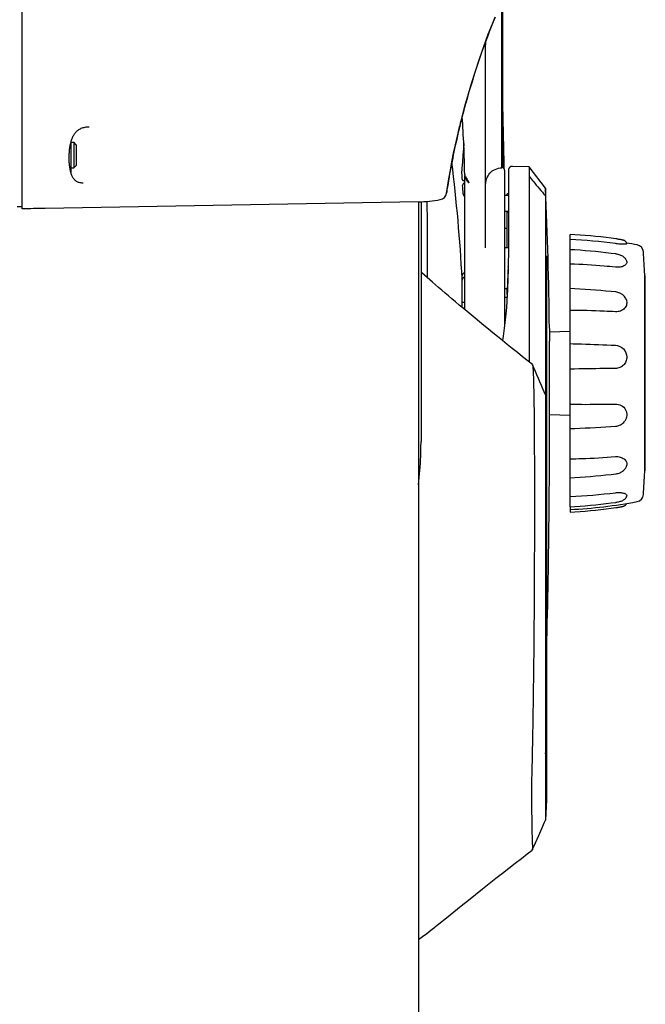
# Model space of a CAD drawing. Extents: x 0 to 594, y 0 to 420.
# Tile 14 of 64: x 99 to 119, y 284 to 317. Entities that reach past the tile are written whole.
import ezdxf

# ---------------------------------------------------------------- set-up
doc = ezdxf.new("R2010")
doc.units = 0
doc.header["$LTSCALE"] = 32.67
for name, color, linetype in [('100472_DXF_CONTINUOUS_LINE', 7, 'CONTINUOUS'), ('122590_DXF_CONTINUOUS_LINE', 7, 'CONTINUOUS'), ('123066_DXF_CONTINUOUS_LINE', 7, 'CONTINUOUS'), ('123067_DXF_CONTINUOUS_LINE', 7, 'CONTINUOUS'), ('124030_DXF_CONTINUOUS_LINE', 7, 'CONTINUOUS'), ('124031_DXF_CONTINUOUS_LINE', 7, 'CONTINUOUS'), ('124884_DXF_CONTINUOUS_LINE', 7, 'CONTINUOUS'), ('124893_DXF_CONTINUOUS_LINE', 7, 'CONTINUOUS'), ('126056_DXF_CONTINUOUS_LINE', 7, 'CONTINUOUS'), ('LOCK_NUT_M5_DXF_CONTINUOUS', 7, 'CONTINUOUS')]:
    doc.layers.add(name, color=color, linetype=linetype)

msp = doc.modelspace()

# ---------------------------------------------------------------- linework, layer by layer
at = {"layer": '100472_DXF_CONTINUOUS_LINE', "color": 7, "linetype": 'CONTINUOUS'}
for p, q in [((100.25391, 312.46078), (100.33891, 312.46078)), ((100.33891, 312.46078), (100.33891, 311.61078)), ((100.42391, 312.37578), (100.33891, 312.46078)), ((100.42391, 312.37578), (100.42391, 311.69579)), ((100.25391, 311.61078), (100.33891, 311.61078)), ((100.42391, 311.69578), (100.33891, 311.61078))]:
    msp.add_line(p, q, dxfattribs=at)
at = {"layer": '122590_DXF_CONTINUOUS_LINE', "color": 7, "linetype": 'CONTINUOUS'}
for p, q in [((114.70391, 310.7592), (114.66141, 310.7592)), ((114.66141, 310.69836), (114.66141, 310.75918)), ((114.66141, 308.96892), (114.66141, 310.14795)), ((114.70391, 310.14795), (114.66141, 310.14795)), ((114.66141, 307.43895), (114.66141, 307.58989)), ((114.66955, 307.58989), (114.66141, 307.58989))]:
    msp.add_line(p, q, dxfattribs=at)
at = {"layer": '123066_DXF_CONTINUOUS_LINE', "color": 7, "linetype": 'CONTINUOUS'}
for p, q in [((116.74458, 300.4116), (116.74458, 309.41396)), ((119.2071, 301.56224), (119.2071, 308.09017)), ((116.05575, 306.19489), (116.74458, 306.21293)), ((116.06257, 303.45733), (116.74458, 303.43948)), ((118.61458, 300.78289), (118.61372, 300.77452)), ((116.74458, 300.4082), (116.74458, 300.2384)), ((118.24881, 300.38471), (118.28158, 300.38948))]:
    msp.add_line(p, q, dxfattribs=at)
for points in [[(118.24882, 309.2677), (118.09743, 309.28852), (117.92613, 309.31042), (117.75463, 309.33058), (117.58296, 309.34902), (117.41112, 309.36573), (117.23913, 309.3807), (117.067, 309.39393), (116.89476, 309.40543), (116.74458, 309.41403)], [(118.61452, 309.10827), (118.61219, 309.1186), (118.60795, 309.13161), (118.60272, 309.14346), (118.5967, 309.15413), (118.58994, 309.16393), (118.5825, 309.17292), (118.57462, 309.18095), (118.56649, 309.188), (118.55817, 309.1942), (118.54978, 309.1996), (118.54158, 309.20421), (118.53368, 309.20812), (118.52592, 309.21152), (118.51809, 309.21461), (118.51014, 309.21744), (118.50197, 309.2201), (118.49328, 309.22271), (118.48401, 309.22529), (118.47409, 309.22786), (118.4633, 309.23048), (118.45152, 309.23316), (118.43862, 309.23593), (118.42433, 309.23883), (118.4087, 309.24185), (118.39176, 309.24498), (118.37312, 309.24828), (118.35215, 309.25184), (118.32925, 309.25557), (118.30554, 309.2593), (118.28158, 309.26293), (118.25715, 309.2665), (118.24881, 309.26769)], [(118.24772, 308.76778), (118.09649, 308.78734), (117.92537, 308.80805), (117.75405, 308.82727), (117.58255, 308.84502), (117.4109, 308.86128), (117.23909, 308.87606), (117.06714, 308.88935), (116.89509, 308.90116), (116.74458, 308.91026)], [(118.61232, 308.51918), (118.60995, 308.52914), (118.60299, 308.5507), (118.59357, 308.57202), (118.58158, 308.59301), (118.56677, 308.61381), (118.54866, 308.63466), (118.52736, 308.65494), (118.50364, 308.67377), (118.47761, 308.69108), (118.44927, 308.70691), (118.41968, 308.72089), (118.38917, 308.7331), (118.35745, 308.7438), (118.32521, 308.75284), (118.29287, 308.7602), (118.26041, 308.76596), (118.24771, 308.76777)], [(118.24331, 307.51258), (118.09242, 307.52699), (117.9217, 307.54239), (117.75077, 307.55686), (117.57967, 307.57038), (117.40841, 307.58297), (117.237, 307.59462), (117.06545, 307.60532), (116.8938, 307.61509), (116.74458, 307.6228)], [(118.59811, 307.254), (118.58778, 307.27979), (118.57404, 307.30724), (118.55784, 307.33367), (118.53948, 307.35863), (118.51886, 307.38223), (118.49577, 307.40455), (118.47029, 307.42534), (118.44297, 307.44421), (118.41434, 307.46087), (118.38412, 307.47554), (118.35247, 307.48813), (118.3201, 307.49833), (118.28738, 307.50607), (118.25424, 307.51138), (118.2433, 307.51258)], [(116.74458, 302.99467), (116.89424, 303.00099), (117.0656, 303.00875), (117.23686, 303.01706), (117.40799, 303.02592), (117.57895, 303.03533), (117.74977, 303.04529), (117.9204, 303.0558), (118.09083, 303.06685), (118.23971, 303.07697)], [(118.23969, 303.07697), (118.25085, 303.0779), (118.28309, 303.08231), (118.31497, 303.08925), (118.34643, 303.09871), (118.37719, 303.11064), (118.40677, 303.12486), (118.43495, 303.14122), (118.46165, 303.15963), (118.48666, 303.18003), (118.50981, 303.20233), (118.53098, 303.22641), (118.54474, 303.24441)], [(118.24565, 301.50162), (118.25962, 301.50344), (118.29272, 301.50931), (118.32539, 301.51729), (118.35759, 301.52739), (118.38903, 301.53957), (118.41921, 301.55367), (118.44799, 301.56964), (118.47523, 301.58751), (118.50053, 301.60717), (118.52366, 301.62842), (118.54436, 301.65089), (118.56233, 301.67419), (118.57773, 301.69833), (118.59065, 301.72329), (118.60099, 301.74866), (118.60777, 301.77054)], [(116.74458, 301.37385), (116.89634, 301.38251), (117.0682, 301.39347), (117.23995, 301.40564), (117.41156, 301.41903), (117.58301, 301.43362), (117.75431, 301.44943), (117.92543, 301.46645), (118.09635, 301.48468), (118.24564, 301.50161)], [(118.24864, 300.55948), (118.25986, 300.56112), (118.28798, 300.5658), (118.31621, 300.57131), (118.34419, 300.57763), (118.3719, 300.5848), (118.39975, 300.59302), (118.42842, 300.60274), (118.45664, 300.61385), (118.4823, 300.6257), (118.50521, 300.63808), (118.52571, 300.65106), (118.54332, 300.66421), (118.55808, 300.67719), (118.57075, 300.69028), (118.58188, 300.70386), (118.59142, 300.71784), (118.59939, 300.73217), (118.60606, 300.74739), (118.61129, 300.76365), (118.61379, 300.77452)], [(116.74458, 300.41159), (116.89693, 300.42082), (117.06909, 300.4328), (117.24115, 300.44643), (117.41307, 300.46169), (117.58483, 300.47859), (117.75644, 300.49712), (117.92787, 300.51728), (118.09908, 300.53908), (118.24864, 300.55948)], [(116.74458, 300.23838), (116.89476, 300.24698), (117.067, 300.25847), (117.23913, 300.27171), (117.41112, 300.28668), (117.58296, 300.30338), (117.75463, 300.32182), (117.92613, 300.34199), (118.09743, 300.36389), (118.24882, 300.38471)], [(118.28158, 300.38948), (118.30554, 300.39311), (118.32925, 300.39683), (118.35215, 300.40057), (118.37312, 300.40413), (118.39176, 300.40742), (118.4087, 300.41055), (118.42433, 300.41357), (118.43862, 300.41648), (118.45152, 300.41925), (118.4633, 300.42193), (118.47409, 300.42454), (118.48401, 300.42711), (118.49328, 300.42969), (118.50197, 300.4323), (118.51014, 300.43496), (118.51809, 300.4378), (118.52592, 300.44088), (118.53368, 300.44429), (118.54158, 300.44819), (118.54978, 300.4528), (118.55817, 300.45821), (118.56649, 300.46441), (118.57462, 300.47146), (118.5825, 300.47948), (118.58994, 300.48847), (118.5967, 300.49827), (118.60272, 300.50895), (118.60795, 300.52079), (118.60855, 300.52262)]]:
    msp.add_lwpolyline(points, dxfattribs=at)
for centre, radius, start, end in [((115.94193, 292.28728), 16.97822, 82.225398, 87.290301), ((115.85487, 292.3545), 17, 79.494148, 80.67798), ((118.90808, 308.81879), 0.255, 3.772702, 79.494148), ((58.36054, 304.8262), 60.93404, 3.0705483, 3.7727016), ((58.36054, 304.8262), 60.93404, 356.2272984, 356.9294517), ((116.06098, 318.6661), 17.92203, 272.18597, 276.979238), ((118.90808, 300.83361), 0.255, 280.505852, 356.227298), ((115.85487, 317.2979), 17, 273, 280.505852)]:
    msp.add_arc(centre, radius, start, end, dxfattribs=at)
for points, knots in [([(118.61452, 309.10826), (118.61508, 309.10509), (118.60309, 309.09775), (118.58352, 309.0951), (118.54807, 309.09068), (118.48041, 309.08916), (118.37503, 309.09352), (118.28642, 309.1029), (118.23868, 309.10942)], [0, 0, 0, 0, 0.02541226, 0.08268622, 0.1729772, 0.29757663, 0.62035045, 1, 1, 1, 1]), ([(118.61232, 308.51918), (118.61523, 308.50524), (118.61535, 308.4756), (118.59649, 308.43418), (118.56282, 308.3979), (118.49576, 308.35557), (118.38417, 308.32635), (118.28883, 308.32572), (118.23868, 308.33102)], [0, 0, 0, 0, 0.09033155, 0.18131508, 0.28226288, 0.40027815, 0.68003837, 1, 1, 1, 1]), ([(118.23868, 308.33104), (118.11473, 308.34414), (117.61778, 308.39185), (117.11901, 308.42062), (116.74458, 308.43153)], [0, 0, 0, 0, 0.24965493, 1, 1, 1, 1]), ([(118.59811, 307.254), (118.61482, 307.20672), (118.62301, 307.10088), (118.54632, 306.95958), (118.40695, 306.87088), (118.29484, 306.85543), (118.23868, 306.85845)], [0, 0, 0, 0, 0.23931979, 0.4766407, 0.73159455, 1, 1, 1, 1]), ([(118.23868, 306.85847), (118.11465, 306.86515), (117.61694, 306.8889), (117.11865, 306.90052), (116.74458, 306.90247)], [0, 0, 0, 0, 0.24926886, 1, 1, 1, 1]), ([(116.74458, 305.80557), (116.86943, 305.80155), (117.36754, 305.78481), (117.86556, 305.76532), (118.23868, 305.74913)], [0, 0, 0, 0, 0.25064351, 1, 1, 1, 1]), ([(118.23868, 305.74914), (118.33513, 305.74495), (118.53328, 305.65924), (118.63514, 305.40847), (118.59393, 305.21216), (118.51031, 305.08611), (118.38495, 305.00375), (118.28707, 304.98379), (118.23868, 304.98337)], [0, 0, 0, 0, 0.24766879, 0.49790816, 0.62468854, 0.75077981, 0.87584483, 1, 1, 1, 1]), ([(118.23868, 304.98338), (118.11461, 304.98231), (117.61655, 304.97733), (117.11852, 304.96956), (116.74458, 304.96218)], [0, 0, 0, 0, 0.24909363, 1, 1, 1, 1]), ([(116.74458, 303.80068), (116.86942, 303.79958), (117.36747, 303.79694), (117.86555, 303.80136), (118.23868, 303.80872)], [0, 0, 0, 0, 0.25067657, 1, 1, 1, 1]), ([(118.23868, 303.80873), (118.30509, 303.81004), (118.44094, 303.77801), (118.58849, 303.63136), (118.63364, 303.42788), (118.58327, 303.2979), (118.54475, 303.24441)], [0, 0, 0, 0, 0.25205622, 0.50175013, 0.74990441, 1, 1, 1, 1]), ([(116.74458, 301.99891), (116.86945, 302.00094), (117.36795, 302.01294), (117.86608, 302.04043), (118.23868, 302.06983)], [0, 0, 0, 0, 0.2504492, 1, 1, 1, 1]), ([(118.23868, 302.06984), (118.29146, 302.07401), (118.39444, 302.0659), (118.52845, 302.00525), (118.5999, 301.91348), (118.6177, 301.83152), (118.61301, 301.79031), (118.60777, 301.77055)], [0, 0, 0, 0, 0.28799158, 0.5507207, 0.7788245, 0.88879331, 1, 1, 1, 1]), ([(118.23868, 300.87688), (118.28589, 300.88266), (118.3747, 300.88674), (118.47997, 300.87556), (118.54798, 300.85309), (118.5905, 300.83102), (118.61457, 300.80171), (118.61458, 300.78289)], [0, 0, 0, 0, 0.34638278, 0.64503824, 0.76602001, 0.8629686, 1, 1, 1, 1])]:
    msp.add_open_spline(points, degree=3, knots=knots, dxfattribs=at)
at = {"layer": '123067_DXF_CONTINUOUS_LINE', "color": 7, "linetype": 'CONTINUOUS'}
for p, q in [((119.2071, 308.05575), (119.22456, 308.0562)), ((119.22456, 301.5962), (119.22456, 308.0562)), ((119.22456, 307.698), (119.2071, 307.69729)), ((119.2071, 306.78183), (119.22456, 306.78062)), ((119.22456, 306.78062), (119.2071, 306.78156)), ((119.22456, 302.11015), (119.2071, 302.10932)), ((119.2071, 302.1097), (119.22456, 302.11015)), ((119.2071, 301.62222), (119.22456, 301.62202)), ((119.2071, 301.59666), (119.22456, 301.5962))]:
    msp.add_line(p, q, dxfattribs=at)
at = {"layer": '124030_DXF_CONTINUOUS_LINE', "color": 7, "linetype": 'CONTINUOUS'}
for p, q in [((114.70391, 311.53509), (114.70391, 309.09684)), ((115.38594, 311.64344), (114.83583, 311.66252)), ((115.38594, 311.64344), (115.38598, 309.68815)), ((115.92622, 310.94645), (115.38594, 311.64344)), ((115.38593, 311.33737), (115.3858, 310.92973)), ((115.92622, 310.94645), (115.92629, 309.18353)), ((115.3858, 310.57579), (115.38594, 309.81128)), ((115.38598, 309.68815), (115.38598, 309.68267)), ((115.92629, 309.18353), (115.92651, 304.11507)), ((115.9549, 308.70894), (115.9549, 290.73169)), ((113.17391, 307.0003), (113.17391, 308.04601)), ((114.66099, 307.4311), (114.6661, 307.52356)), ((116.05575, 306.3009), (116.05575, 305.88817)), ((115.49851, 305.10816), (115.49997, 305.10369)), ((115.59265, 304.88852), (115.49851, 305.10815)), ((115.92618, 304.11569), (115.9549, 303.44062)), ((115.92618, 304.11569), (115.92618, 304.11542)), ((115.92618, 304.11569), (115.92703, 299.92503)), ((115.92626, 303.99349), (115.92698, 300.98295)), ((115.92698, 300.98295), (115.92615, 292.5157)), ((115.96456, 295.70263), (115.97257, 295.99639)), ((115.9549, 295.36796), (115.96456, 295.70263)), ((115.92615, 292.59137), (115.9262, 292.28444)), ((115.92625, 292.24411), (115.92633, 290.13424)), ((115.46747, 291.38534), (115.46737, 291.34453)), ((115.9263, 291.25403), (115.92627, 290.05855)), ((115.9549, 290.73172), (115.92627, 290.05855)), ((115.46767, 290.43842), (115.4683, 290.32897)), ((115.92628, 290.05965), (115.92627, 290.05855)), ((115.70336, 289.55202), (115.80302, 289.77868)), ((115.49184, 289.0701), (115.59607, 289.30769)), ((115.59607, 289.30769), (115.70336, 289.55202)), ((115.49185, 289.07011), (115.49135, 289.06937))]:
    msp.add_line(p, q, dxfattribs=at)
for points in [[(114.83583, 311.66252), (114.82887, 311.66257), (114.82029, 311.66211), (114.81176, 311.66107), (114.80331, 311.65946), (114.795, 311.65728), (114.78685, 311.65455), (114.7789, 311.65128), (114.77119, 311.64748), (114.76376, 311.64316), (114.75663, 311.63836), (114.74984, 311.63309), (114.74342, 311.62737), (114.73741, 311.62123), (114.73182, 311.6147), (114.72668, 311.60781), (114.72202, 311.60058), (114.71785, 311.59306), (114.7142, 311.58528), (114.71109, 311.57727), (114.70852, 311.56907), (114.70651, 311.56071), (114.70507, 311.55224), (114.7042, 311.54368), (114.70391, 311.53509)], [(115.3858, 310.92973), (115.3858, 310.84721), (115.3858, 310.57579)], [(114.7031, 309.09781), (114.70167, 308.89391), (114.6998, 308.71741), (114.69731, 308.54428), (114.69419, 308.37451), (114.69327, 308.33077)], [(115.49695, 305.1106), (115.34889, 305.22883), (115.17236, 305.37009), (114.99945, 305.50877), (114.83022, 305.64483), (114.66464, 305.7783), (114.50266, 305.90923), (114.34428, 306.0376), (114.18953, 306.1634), (114.03835, 306.28668), (113.89075, 306.40742), (113.74675, 306.52562), (113.60628, 306.64132), (113.46935, 306.75451), (113.33598, 306.86518), (113.20611, 306.97337), (113.07974, 307.07908), (112.9569, 307.18227), (112.83758, 307.28296), (112.7218, 307.3811), (112.6096, 307.47667), (112.50095, 307.56968), (112.39592, 307.66006), (112.2945, 307.7478), (112.19664, 307.83293), (112.10236, 307.91543), (112.01169, 307.99526), (111.92453, 308.07246), (111.8409, 308.14703), (111.81391, 308.17125)], [(114.66099, 307.4311), (114.64831, 307.21217), (114.6334, 306.9962), (114.61656, 306.78951), (114.59776, 306.5919), (114.57698, 306.40325), (114.5542, 306.22347), (114.52941, 306.05236), (114.50544, 305.90699)], [(115.92618, 304.1157), (115.84147, 304.31111), (115.7929, 304.42343), (115.74373, 304.53733), (115.69397, 304.65281), (115.64361, 304.76987), (115.59265, 304.88852)], [(115.97257, 295.99639), (115.98009, 296.28742), (115.98717, 296.57683), (115.99383, 296.86477), (116.00008, 297.15129), (116.00596, 297.43746), (116.01149, 297.72346), (116.01666, 298.00933), (116.02151, 298.29592), (116.02604, 298.5836), (116.03027, 298.87231), (116.0342, 299.16234), (116.03785, 299.45397), (116.04121, 299.74733), (116.0443, 300.04251), (116.04713, 300.33976), (116.04971, 300.63926), (116.05203, 300.9411), (116.05412, 301.24549), (116.05598, 301.5527), (116.05762, 301.86296), (116.05904, 302.17648), (116.06026, 302.49362), (116.06129, 302.81483), (116.06214, 303.14038), (116.06281, 303.4706), (116.06318, 303.70931)], [(115.92702, 299.60667), (115.92701, 299.44553), (115.927, 299.28331), (115.92698, 299.12044), (115.92696, 298.95719), (115.92695, 298.79355), (115.92693, 298.62952), (115.9269, 298.46516)], [(115.9269, 298.46516), (115.92635, 294.85279), (115.92633, 294.71255)], [(115.92633, 294.71255), (115.92623, 293.79865), (115.92621, 293.67917), (115.9262, 293.5627)], [(115.9262, 293.5627), (115.92617, 293.12971), (115.92617, 293.0303), (115.92616, 292.93465)], [(115.80302, 289.77868), (115.89493, 289.98744), (115.92627, 290.05855)], [(112.29521, 286.53889), (112.40057, 286.62469), (112.65088, 286.82786), (112.89733, 287.02699), (113.13989, 287.22209), (113.37853, 287.4132), (113.613, 287.60016), (113.84333, 287.78305), (114.06945, 287.96184), (114.29096, 288.13628), (114.50789, 288.30644), (114.72017, 288.47229), (114.92729, 288.63349), (115.12905, 288.78993), (115.3256, 288.94177), (115.49135, 289.06937)], [(111.72891, 286.11163), (111.86265, 286.20692), (112.00508, 286.31204), (112.14185, 286.41669), (112.27293, 286.5208), (112.29551, 286.53914)]]:
    msp.add_lwpolyline(points, dxfattribs=at)
for centre, radius, start, end in [((-20.02109, 304.8262), 136.085, 0.6275451, 2.5776728), ((99.62423, 308.42352), 15.07055, 358.111253, 359.348824), ((133.09931, 307.9422), 18.41014, 178.790616, 178.932052), ((100.60506, 308.38045), 14.08884, 356.642134, 358.154855), ((99.88151, 302.5652), 11.9324, 357.667344, 359.999867), ((99.87773, 302.56564), 11.93619, 353.177908, 357.665994), ((97.20604, 292.24282), 18.7202, 0.003948, 0.127384)]:
    msp.add_arc(centre, radius, start, end, dxfattribs=at)
for points, knots in [([(115.38592, 311.33737), (115.43106, 311.28184), (115.54444, 311.14367), (115.72072, 310.92465), (115.85817, 310.76641), (115.9262, 310.68989)], [0, 0, 0, 0, 0.25458677, 0.63579862, 1, 1, 1, 1]), ([(115.38598, 309.68267), (115.38614, 309.23827), (115.38696, 307.74208), (115.3882, 306.24588), (115.39168, 305.1941)], [0, 0, 0, 0, 0.2970227, 1, 1, 1, 1]), ([(114.69236, 308.28534), (114.69105, 308.21692), (114.68538, 307.96281), (114.67613, 307.70876), (114.66611, 307.52329)], [0, 0, 0, 0, 0.26925531, 1, 1, 1, 1]), ([(114.69327, 308.33077), (114.69334, 308.33406), (114.69357, 308.34175), (114.6935, 308.34663), (114.69402, 308.35606), (114.69456, 308.35048), (114.69405, 308.34183), (114.69449, 308.32282), (114.69412, 308.29221), (114.69398, 308.2682), (114.69381, 308.25224)], [0, 0, 0, 0, 0.07799987, 0.16274183, 0.18939429, 0.2028791, 0.25848377, 0.43597477, 0.62117244, 1, 1, 1, 1]), ([(113.25817, 308.14065), (113.24511, 308.14022), (113.21981, 308.13364), (113.18454, 308.10188), (113.17391, 308.06734), (113.17391, 308.04601)], [0, 0, 0, 0, 0.28254976, 0.53903336, 1, 1, 1, 1]), ([(113.25817, 308.00553), (113.24497, 308.00507), (113.21883, 307.99697), (113.18369, 307.95978), (113.17391, 307.92174), (113.17391, 307.89773)], [0, 0, 0, 0, 0.26496377, 0.51821153, 1, 1, 1, 1]), ([(114.66971, 307.55523), (114.66897, 307.54276), (114.66737, 307.51382), (114.65946, 307.40216), (114.66099, 307.4311)], [0, 0, 0, 0, 0.30129122, 1, 1, 1, 1]), ([(113.25817, 307.16657), (113.24555, 307.16636), (113.22414, 307.1666), (113.1994, 307.16698), (113.18588, 307.16677), (113.17915, 307.16731), (113.17647, 307.16646), (113.17391, 307.1673), (113.17391, 307.16691)], [0, 0, 0, 0, 0.4492686, 0.76598935, 0.8707996, 0.9433873, 0.98597285, 1, 1, 1, 1]), ([(116.06318, 303.70931), (116.06341, 303.87135), (116.06193, 304.59787), (116.05575, 305.32436), (116.05575, 305.88884)], [0, 0, 0, 0, 0.22303379, 1, 1, 1, 1]), ([(115.49695, 305.1106), (115.49726, 305.11035), (115.49786, 305.10956), (115.49828, 305.10869), (115.49851, 305.10816)], [0, 0, 0, 0, 0.41297892, 1, 1, 1, 1]), ([(115.49997, 305.10369), (115.50367, 305.0898), (115.50756, 305.04839), (115.51404, 304.96809), (115.51979, 304.85016), (115.52596, 304.69579), (115.53171, 304.50559), (115.53943, 304.18338), (115.54731, 303.69972), (115.55389, 303.02911), (115.55789, 302.24767), (115.55978, 301.37394), (115.56002, 300.76227), (115.55996, 300.44505)], [0, 0, 0, 0, 0.00925079, 0.02660924, 0.05197631, 0.08519676, 0.12609735, 0.17446966, 0.29269376, 0.43750484, 0.60621815, 0.79577995, 1, 1, 1, 1]), ([(115.55996, 300.44505), (115.55977, 299.58459), (115.55699, 297.87921), (115.53914, 295.45018), (115.50833, 293.37549), (115.4866, 292.14564), (115.47319, 291.63951)], [0, 0, 0, 0, 0.29313548, 0.5809714, 0.82751342, 1, 1, 1, 1]), ([(115.47319, 291.63951), (115.47262, 291.61664), (115.47056, 291.53192), (115.46868, 291.4472), (115.46747, 291.38534)], [0, 0, 0, 0, 0.2699051, 1, 1, 1, 1]), ([(115.46737, 291.34453), (115.4671, 291.26226), (115.46633, 290.96023), (115.46658, 290.65819), (115.46767, 290.43842)], [0, 0, 0, 0, 0.27236675, 1, 1, 1, 1]), ([(115.4683, 290.32897), (115.47001, 290.23603), (115.47196, 290.06061), (115.4745, 289.8142), (115.47976, 289.60147), (115.48528, 289.42379), (115.4898, 289.28204), (115.49313, 289.1868), (115.49416, 289.12956), (115.49442, 289.10096), (115.49342, 289.08243), (115.49306, 289.07289), (115.49184, 289.07012)], [0, 0, 0, 0, 0.2214406, 0.41792515, 0.58703311, 0.72838584, 0.84137837, 0.92494313, 0.95530356, 0.97791751, 0.9927938, 1, 1, 1, 1])]:
    msp.add_open_spline(points, degree=3, knots=knots, dxfattribs=at)
at = {"layer": '124031_DXF_CONTINUOUS_LINE', "color": 7, "linetype": 'CONTINUOUS'}
for p, q in [((98.63891, 310.25926), (98.63891, 328.3932)), ((114.50989, 318.40478), (114.5099, 311.62421)), ((114.48139, 311.61782), (114.48165, 317.74696)), ((113.95055, 315.79537), (113.95055, 315.79683)), ((113.95056, 315.79605), (113.95056, 315.79751)), ((113.24145, 313.56602), (113.28463, 313.72493)), ((113.13758, 313.16668), (113.24145, 313.56602)), ((113.10332, 313.02886), (113.11875, 313.09134)), ((113.11875, 313.09134), (113.13419, 313.15317)), ((113.13419, 313.15317), (113.13758, 313.16668)), ((113.0148, 312.65672), (113.07629, 312.91776)), ((113.07628, 312.91776), (113.0879, 312.96574)), ((113.0879, 312.96574), (113.10332, 313.02886)), ((100.24254, 311.47009), (100.23506, 311.49853)), ((100.2506, 311.44259), (100.24254, 311.47009)), ((113.16513, 311.5992), (113.15957, 311.53324)), ((114.48835, 311.62443), (114.49438, 311.62421)), ((114.57641, 311.53927), (114.57641, 306.39879)), ((113.25891, 311.21205), (113.25649, 311.21039)), ((113.25891, 306.92938), (113.25891, 311.36585)), ((112.65461, 310.77549), (112.6853, 310.97062)), ((113.94093, 308.96673), (113.94093, 310.97934)), ((111.72891, 310.48739), (99.39182, 310.27202)), ((113.22969, 310.6879), (113.23896, 310.67406)), ((113.23896, 310.67406), (113.25891, 310.64228)), ((114.70391, 310.6972), (114.57641, 310.70068)), ((98.46891, 310.34154), (98.63891, 310.33556)), ((114.57641, 310.1865), (114.70391, 310.18399)), ((114.57641, 309.61764), (114.66141, 309.61997)), ((114.70221, 308.96792), (114.57641, 308.971)), ((114.57641, 307.62487), (114.67122, 307.62444)), ((114.6551, 307.32949), (114.57641, 307.32792))]:
    msp.add_line(p, q, dxfattribs=at)
for points in [[(113.28462, 313.72489), (113.35845, 313.98758), (113.48101, 314.40196), (113.61028, 314.81365), (113.74618, 315.22254), (113.88863, 315.62851), (114.03757, 316.03147), (114.19294, 316.43132), (114.25965, 316.59719)], [(114.56326, 311.5846), (114.55988, 311.78143), (114.55122, 312.24953), (114.54165, 312.72953), (114.53117, 313.21949), (114.51968, 313.72048), (114.50989, 314.11952)], [(100.23506, 311.49853), (100.22815, 311.52785), (100.22179, 311.55806), (100.21599, 311.58912), (100.21075, 311.62096), (100.20604, 311.6536), (100.20187, 311.68699), (100.19825, 311.72107), (100.19517, 311.75577), (100.19263, 311.79102), (100.19064, 311.82677), (100.18919, 311.8629), (100.18829, 311.89936), (100.18793, 311.93607), (100.18811, 311.97293), (100.18885, 312.00988), (100.19013, 312.04683), (100.19196, 312.08372), (100.19435, 312.12044), (100.19728, 312.15695), (100.20078, 312.1932), (100.20485, 312.22911), (100.20948, 312.26463), (100.21469, 312.29969), (100.22048, 312.33424), (100.22687, 312.36822), (100.23385, 312.40157), (100.24143, 312.43422), (100.24961, 312.46613), (100.25842, 312.4973), (100.26786, 312.52765), (100.27793, 312.55716), (100.28869, 312.58591), (100.30016, 312.61384), (100.31233, 312.64088), (100.32529, 312.66713), (100.33904, 312.69249), (100.3536, 312.71692), (100.36908, 312.7405), (100.38546, 312.76312), (100.4028, 312.78475), (100.42125, 312.8055), (100.44091, 312.82532), (100.46177, 312.84411), (100.48393, 312.86184), (100.50743, 312.87845), (100.53232, 312.89387), (100.55865, 312.90807), (100.58648, 312.92101), (100.61583, 312.93263), (100.64673, 312.94289), (100.67921, 312.95178), (100.71327, 312.95926), (100.74889, 312.96532), (100.78603, 312.96994), (100.82471, 312.97312), (100.84481, 312.97419)], [(112.6853, 310.97062), (112.73244, 311.25308), (112.7827, 311.53502), (112.83607, 311.81638), (112.89255, 312.09714), (112.95213, 312.37726), (113.0148, 312.65672)], [(113.22655, 312.41646), (113.21537, 312.24983), (113.1995, 312.03097), (113.18203, 311.80576), (113.16513, 311.5992)], [(100.65003, 311.10587), (100.63401, 311.10676), (100.60367, 311.10957), (100.5749, 311.11376), (100.54771, 311.11931), (100.52207, 311.12618), (100.49794, 311.13434), (100.47527, 311.14372), (100.45401, 311.1543), (100.43401, 311.16606), (100.4152, 311.17897), (100.39753, 311.19299), (100.38089, 311.20812), (100.36526, 311.2243), (100.35056, 311.24147), (100.33668, 311.25972), (100.32363, 311.27893), (100.31135, 311.29908), (100.2997, 311.32034), (100.28867, 311.3427), (100.27827, 311.36609), (100.26846, 311.39055), (100.25924, 311.41608), (100.2506, 311.44259)]]:
    msp.add_lwpolyline(points, dxfattribs=at)
for centre, radius, start, end in [((138.29372, 306.83689), 25.94032, 157.897809, 164.063391), ((138.24348, 306.85201), 25.88786, 164.604115, 164.968494), ((138.25452, 306.84896), 25.89931, 164.065252, 164.604006), ((138.22539, 306.85683), 25.86914, 164.968428, 165.882319), ((138.2628, 306.84747), 25.9077, 165.887445, 166.441726), ((82.17515, 311.00142), 31.08376, 0.7174, 4.248091), ((138.24927, 306.85074), 25.89378, 166.449395, 167.016209), ((138.27432, 306.84524), 25.91943, 167.016805, 170.796878), ((55.93581, 304.8262), 57.3231, 3.1202044, 6.9878407), ((45.09841, 307.0053), 68.21004, 3.5608471, 3.7898022), ((114.49141, 311.53927), 0.085, 0, 88), ((113.3764, 311.38739), 0.11963, 190.414038, 192.689797), ((113.37281, 311.38659), 0.11595, 192.691344, 195.318458), ((112.40255, 310.81415), 0.255, 280.075959, 351.279115), ((138.25893, 306.84792), 25.90381, 170.797283, 171.279103), ((45.66339, 307.04073), 67.64395, 3.1493897, 3.3838443), ((111.5549, 315.58443), 5.1, 271.955258, 280.075959)]:
    msp.add_arc(centre, radius, start, end, dxfattribs=at)
for points, knots in [([(113.94112, 310.98552), (113.94141, 311.31214), (113.94325, 312.91543), (113.94668, 314.51871), (113.95055, 315.79537)], [0, 0, 0, 0, 0.20371637, 1, 1, 1, 1]), ([(113.941, 310.9848), (113.9427, 311.07378), (113.96323, 311.23826), (114.07603, 311.44973), (114.26097, 311.58037), (114.4061, 311.61137), (114.48139, 311.61782)], [0, 0, 0, 0, 0.28878727, 0.52888796, 0.75478359, 1, 1, 1, 1]), ([(114.48139, 311.61782), (114.4819, 311.61883), (114.48339, 311.62159), (114.48621, 311.6245), (114.48835, 311.62443)], [0, 0, 0, 0, 0.34583843, 1, 1, 1, 1]), ([(113.17676, 311.24172), (113.1773, 311.23314), (113.17989, 311.21631), (113.20551, 311.18524), (113.24026, 311.19928), (113.25649, 311.21039)], [0, 0, 0, 0, 0.23592173, 0.46010994, 1, 1, 1, 1]), ([(113.25892, 311.11488), (113.24875, 311.1148), (113.22736, 311.11069), (113.19499, 311.08446), (113.1883, 311.05218), (113.18941, 311.0334)], [0, 0, 0, 0, 0.25517625, 0.52791719, 1, 1, 1, 1]), ([(113.26098, 311.35595), (113.26528, 311.34024), (113.28407, 311.30692), (113.34016, 311.23479), (113.3778, 311.16689), (113.39322, 311.11471)], [0, 0, 0, 0, 0.17735342, 0.40794446, 1, 1, 1, 1]), ([(113.39322, 311.11471), (113.36388, 311.15787), (113.30908, 311.22809), (113.2701, 311.3108), (113.263, 311.34723)], [0, 0, 0, 0, 0.58438968, 1, 1, 1, 1]), ([(113.20518, 310.75706), (113.20553, 310.75068), (113.20897, 310.72621), (113.21941, 310.70298), (113.22969, 310.6879)], [0, 0, 0, 0, 0.25919408, 1, 1, 1, 1])]:
    msp.add_open_spline(points, degree=3, knots=knots, dxfattribs=at)
for points in [[(113.15957, 311.53324), (113.15902, 311.52676), (113.15886, 311.52022), (113.15929, 311.51373)], [(113.25647, 311.39061), (113.25658, 311.3823), (113.25723, 311.37395), (113.25874, 311.36577)], [(99.39182, 310.27202), (99.14085, 310.26764), (98.88988, 310.26336), (98.63891, 310.25926)]]:
    msp.add_open_spline(points, degree=3, dxfattribs=at)
at = {"layer": '124884_DXF_CONTINUOUS_LINE', "color": 7, "linetype": 'CONTINUOUS'}
msp.add_line((111.72891, 310.48739), (111.72891, 181.73301), dxfattribs=at)
at = {"layer": '124893_DXF_CONTINUOUS_LINE', "color": 7, "linetype": 'CONTINUOUS'}
msp.add_line((111.81391, 310.49133), (111.81391, 302.56518), dxfattribs=at)
at = {"layer": '126056_DXF_CONTINUOUS_LINE', "color": 7, "linetype": 'CONTINUOUS'}
msp.add_open_spline([(112.02424, 307.98356), (112.02405, 308.18897), (112.02333, 309.02968), (112.02275, 309.87039), (112.02239, 310.50569)], degree=3, knots=[0, 0, 0, 0, 0.24432739, 1, 1, 1, 1], dxfattribs=at)
at = {"layer": 'LOCK_NUT_M5_DXF_CONTINUOUS', "color": 7, "linetype": 'CONTINUOUS'}
msp.add_line((100.25391, 311.46261), (100.25391, 312.48135), dxfattribs=at)
msp.add_arc((100.18591, 311.46261), 0.068, 342.537192, 360, dxfattribs=at)

doc.saveas('drawing.dxf')
